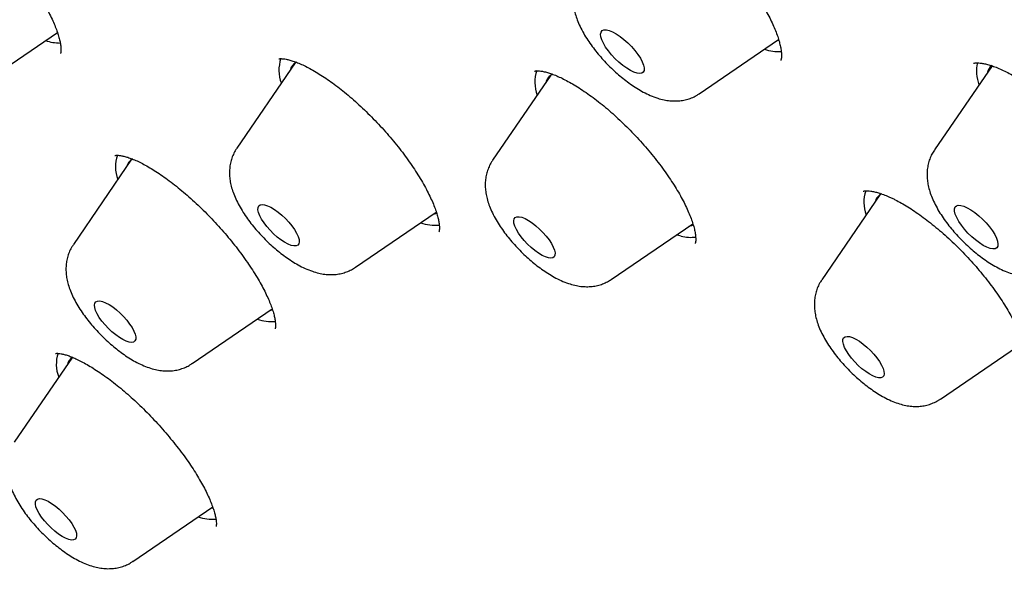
# Model space of a CAD drawing. Header units: millimetres. Extents: x 8 to 789, y 12 to 2370.
# Tile 21 of 85: x 559.97 to 574.26, y 831.56 to 839.53. Entities that reach past the tile are written whole.
import ezdxf

# ---------------------------------------------------------------- set-up
doc = ezdxf.new("R2010")
doc.units = ezdxf.units.MM

msp = doc.modelspace()

# ---------------------------------------------------------------- linework, layer by layer
at = {"color": 7, "linetype": 'Continuous', "lineweight": 30}
for p, q in [((559.394, 838.582), (560.513, 839.344)), ((569.834, 838.456), (570.986, 839.241)), ((570.965, 839.227), (570.989, 839.235)), ((563.965, 838.902), (563.119, 837.666)), ((574.084, 838.861), (573.248, 837.64)), ((567.679, 838.726), (566.833, 837.49)), ((561.591, 837.504), (560.745, 836.268)), ((572.457, 836.989), (571.611, 835.754)), ((564.842, 835.938), (566.015, 836.737)), ((568.556, 835.762), (569.74, 836.569)), ((569.571, 836.389), (569.503, 836.407)), ((562.468, 834.54), (563.632, 835.333)), ((573.335, 834.026), (574.532, 834.841)), ((560.731, 834.633), (559.886, 833.4)), ((561.61, 831.672), (562.768, 832.461))]:
    msp.add_line(p, q, dxfattribs=at)
at = {"color": 7, "linetype": 'Continuous', "lineweight": 30, "flags": 128}
for points in [[(568.885, 838.767), (568.834, 838.792), (568.78, 838.825), (568.723, 838.865), (568.667, 838.912), (568.612, 838.964), (568.56, 839.02), (568.513, 839.077), (568.473, 839.133), (568.441, 839.187), (568.418, 839.238), (568.404, 839.282), (568.401, 839.32), (568.407, 839.35), (568.424, 839.371), (568.45, 839.381), (568.484, 839.382), (568.526, 839.372), (568.575, 839.353), (568.627, 839.324), (568.683, 839.287), (568.74, 839.243), (568.796, 839.193), (568.849, 839.139), (568.899, 839.083), (568.942, 839.026), (568.978, 838.971), (569.006, 838.918), (569.025, 838.87), (569.033, 838.829), (569.032, 838.795), (569.02, 838.77), (568.999, 838.754), (568.968, 838.748), (568.93, 838.753), (568.885, 838.767)], [(563.98, 836.248), (563.948, 836.247), (563.908, 836.256), (563.862, 836.274), (563.813, 836.301), (563.76, 836.336), (563.706, 836.377), (563.653, 836.425), (563.602, 836.476), (563.555, 836.529), (563.514, 836.583), (563.479, 836.636), (563.452, 836.686), (563.434, 836.731), (563.426, 836.771), (563.427, 836.803), (563.438, 836.827), (563.457, 836.842), (563.486, 836.848), (563.522, 836.844), (563.565, 836.831), (563.613, 836.808), (563.664, 836.777), (563.718, 836.739), (563.772, 836.694), (563.824, 836.645), (563.873, 836.593), (563.917, 836.539), (563.955, 836.485), (563.986, 836.434), (564.009, 836.386), (564.022, 836.343), (564.026, 836.307), (564.02, 836.278), (564.004, 836.259), (563.98, 836.248)], [(573.957, 836.256), (573.902, 836.291), (573.845, 836.334), (573.789, 836.382), (573.734, 836.435), (573.684, 836.491), (573.639, 836.548), (573.601, 836.604), (573.571, 836.658), (573.55, 836.707), (573.539, 836.75), (573.539, 836.785), (573.548, 836.813), (573.567, 836.831), (573.595, 836.839), (573.632, 836.836), (573.676, 836.824), (573.725, 836.802), (573.779, 836.771), (573.835, 836.732), (573.892, 836.686), (573.948, 836.635), (574, 836.581), (574.048, 836.524), (574.09, 836.467), (574.124, 836.412), (574.149, 836.361), (574.165, 836.315), (574.171, 836.275), (574.167, 836.243), (574.153, 836.221), (574.129, 836.208), (574.096, 836.205), (574.056, 836.212), (574.009, 836.229), (573.957, 836.256)], [(565.973, 836.708), (566.003, 836.719), (566.029, 836.733)], [(567.642, 836.075), (567.599, 836.089), (567.551, 836.111), (567.499, 836.142), (567.446, 836.181), (567.392, 836.226), (567.34, 836.275), (567.291, 836.327), (567.247, 836.381), (567.209, 836.435), (567.178, 836.486), (567.156, 836.534), (567.143, 836.577), (567.139, 836.613), (567.145, 836.641), (567.161, 836.661), (567.185, 836.671), (567.218, 836.672), (567.258, 836.663), (567.303, 836.644), (567.353, 836.617), (567.406, 836.582), (567.46, 836.541), (567.513, 836.493), (567.564, 836.442), (567.611, 836.389), (567.652, 836.335), (567.686, 836.282), (567.713, 836.232), (567.731, 836.187), (567.739, 836.148), (567.738, 836.115), (567.727, 836.091), (567.707, 836.076), (567.678, 836.071), (567.642, 836.075)], [(569.687, 836.533), (569.721, 836.545), (569.743, 836.557)], [(561.639, 834.87), (561.62, 834.854), (561.591, 834.849), (561.555, 834.852), (561.513, 834.866), (561.465, 834.888), (561.413, 834.919), (561.36, 834.957), (561.306, 835.001), (561.254, 835.051), (561.205, 835.103), (561.16, 835.157), (561.122, 835.21), (561.091, 835.262), (561.068, 835.31), (561.055, 835.353), (561.051, 835.389), (561.057, 835.418), (561.072, 835.438), (561.096, 835.448), (561.128, 835.45), (561.168, 835.441), (561.213, 835.423), (561.263, 835.396), (561.316, 835.362), (561.369, 835.32), (561.423, 835.273), (561.474, 835.222), (561.521, 835.169), (561.562, 835.115), (561.597, 835.062), (561.624, 835.012), (561.642, 834.967), (561.651, 834.927), (561.65, 834.894), (561.639, 834.87)], [(563.599, 835.31), (563.625, 835.32), (563.635, 835.324)], [(572.353, 834.363), (572.302, 834.39), (572.25, 834.425), (572.196, 834.467), (572.143, 834.515), (572.092, 834.566), (572.045, 834.619), (572.004, 834.673), (571.97, 834.726), (571.944, 834.775), (571.926, 834.821), (571.918, 834.86), (571.919, 834.892), (571.93, 834.916), (571.951, 834.931), (571.98, 834.936), (572.016, 834.932), (572.059, 834.918), (572.107, 834.895), (572.159, 834.864), (572.212, 834.825), (572.266, 834.78), (572.318, 834.731), (572.367, 834.678), (572.411, 834.624), (572.449, 834.571), (572.48, 834.519), (572.502, 834.472), (572.514, 834.429), (572.518, 834.393), (572.512, 834.365), (572.496, 834.346), (572.471, 834.336), (572.438, 834.335), (572.398, 834.344), (572.353, 834.363)], [(560.793, 832.042), (560.788, 832.014), (560.773, 831.993), (560.749, 831.982), (560.717, 831.981), (560.677, 831.99), (560.632, 832.007), (560.582, 832.034), (560.53, 832.068), (560.476, 832.11), (560.423, 832.156), (560.372, 832.207), (560.324, 832.261), (560.283, 832.315), (560.248, 832.367), (560.221, 832.418), (560.202, 832.463), (560.194, 832.503), (560.194, 832.536), (560.204, 832.56), (560.224, 832.576), (560.252, 832.582), (560.288, 832.579), (560.33, 832.566), (560.378, 832.543), (560.43, 832.513), (560.483, 832.475), (560.537, 832.43), (560.589, 832.381), (560.638, 832.329), (560.683, 832.275), (560.721, 832.222), (560.753, 832.17), (560.775, 832.122), (560.789, 832.079), (560.793, 832.042)], [(562.741, 832.442), (562.763, 832.45), (562.773, 832.454)]]:
    msp.add_lwpolyline(points, dxfattribs=at)
at = {"color": 7, "linetype": 'Continuous', "lineweight": 30}
for centre, radius, start, end in [((560.567, 839.926), 0.735, 252.0484, 269.0596), ((570.998, 839.753), 0.687, 251.6063, 272.313), ((564.216, 838.796), 0.487, 159.6764, 202.3954), ((564.075, 838.747), 0.19, 118.517, 165.5472), ((574.407, 838.778), 0.548, 166.5132, 200.6116), ((574.211, 838.718), 0.197, 131.8735, 164.9745), ((567.975, 838.621), 0.529, 161.0495, 200.5683), ((567.79, 838.571), 0.19, 117.5049, 165.5049), ((561.85, 837.399), 0.494, 160.1467, 202.0764), ((561.702, 837.349), 0.19, 121.8418, 165.4565), ((572.754, 836.886), 0.53, 162.0685, 200.6901), ((572.568, 836.835), 0.19, 116.4867, 165.458), ((565.997, 837.19), 0.642, 251.052, 275.5299), ((569.708, 836.926), 0.554, 255.652, 277.8691), ((563.63, 835.841), 0.69, 251.8332, 274.0409), ((561.007, 834.532), 0.51, 161.8938, 201.579), ((560.849, 834.478), 0.196, 127.2944, 164.9444), ((562.771, 832.966), 0.684, 251.7022, 273.9061)]:
    msp.add_arc(centre, radius, start, end, dxfattribs=at)
for points, knots in [([(634.394, 801.08), (634.436, 801.123), (634.514, 801.205), (634.613, 801.312), (634.685, 801.393), (634.745, 801.461), (634.803, 801.53), (634.861, 801.599), (634.918, 801.669), (634.969, 801.733), (635.016, 801.794), (635.062, 801.854), (635.11, 801.918), (635.157, 801.982), (635.199, 802.041), (635.234, 802.091), (635.267, 802.139), (635.303, 802.191), (635.345, 802.253), (635.388, 802.32), (635.43, 802.385), (635.468, 802.445), (635.502, 802.501), (635.536, 802.557), (635.571, 802.617), (635.608, 802.681), (635.644, 802.744), (635.674, 802.799), (635.7, 802.846), (635.728, 802.899), (635.762, 802.964), (635.805, 803.047), (635.851, 803.138), (635.898, 803.236), (635.943, 803.334), (635.983, 803.421), (636.016, 803.497), (636.046, 803.567), (636.078, 803.645), (636.112, 803.729), (636.145, 803.813), (636.174, 803.89), (636.2, 803.959), (636.223, 804.025), (636.248, 804.094), (636.275, 804.174), (636.303, 804.258), (636.33, 804.34), (636.352, 804.412), (636.371, 804.476), (636.39, 804.538), (636.409, 804.606), (636.435, 804.696), (636.462, 804.8), (636.49, 804.908), (636.513, 805.004), (636.535, 805.097), (636.557, 805.199), (636.58, 805.307), (636.602, 805.414), (636.62, 805.511), (636.636, 805.601), (636.652, 805.69), (636.668, 805.788), (636.684, 805.896), (636.701, 806.015), (636.718, 806.142), (636.732, 806.26), (636.743, 806.361), (636.752, 806.44), (636.758, 806.508), (636.764, 806.573), (636.77, 806.642), (636.777, 806.726), (636.784, 806.824), (636.791, 806.934), (636.797, 807.045), (636.803, 807.176), (636.808, 807.326), (636.813, 807.499), (636.814, 807.672), (636.814, 807.9), (636.809, 808.193), (636.794, 808.55), (636.771, 808.917), (636.743, 809.25), (636.713, 809.538), (636.686, 809.778), (636.657, 810.001), (636.628, 810.211), (636.597, 810.418), (636.562, 810.636), (636.522, 810.877), (636.472, 811.148), (636.413, 811.453), (636.344, 811.786), (636.263, 812.149), (636.188, 812.463), (636.126, 812.709), (636.085, 812.867), (636.05, 813.003), (636.02, 813.114), (635.996, 813.201), (635.979, 813.266), (635.963, 813.324), (635.944, 813.39), (635.92, 813.477), (635.891, 813.58), (635.859, 813.691), (635.826, 813.803), (635.793, 813.913), (635.75, 814.058), (635.695, 814.236), (635.63, 814.446), (635.565, 814.648), (635.504, 814.835), (635.449, 815), (635.403, 815.137), (635.368, 815.238), (635.344, 815.308), (635.325, 815.363), (635.302, 815.428), (635.271, 815.519), (635.227, 815.641), (635.175, 815.787), (635.113, 815.959), (635.045, 816.143), (634.974, 816.334), (634.905, 816.514), (634.83, 816.711), (634.741, 816.936), (634.635, 817.203), (634.542, 817.432), (634.47, 817.606), (634.427, 817.709), (634.395, 817.786), (634.372, 817.84), (634.351, 817.89), (634.324, 817.956), (634.281, 818.055), (634.226, 818.185), (634.156, 818.347), (634.071, 818.54), (633.98, 818.747), (633.884, 818.961), (633.787, 819.176), (633.685, 819.398), (633.582, 819.621), (633.478, 819.842), (633.308, 820.199), (633.071, 820.687), (632.762, 821.304), (632.454, 821.904), (632.146, 822.487), (631.835, 823.062), (631.51, 823.65), (631.164, 824.263), (630.794, 824.902), (630.494, 825.41), (630.272, 825.779), (630.137, 826.003), (630.007, 826.216), (629.888, 826.41), (629.783, 826.579), (629.694, 826.723), (629.623, 826.838), (629.568, 826.925), (629.528, 826.988), (629.495, 827.042), (629.461, 827.096), (629.419, 827.163), (629.369, 827.243), (629.309, 827.336), (629.215, 827.485), (629.082, 827.694), (628.904, 827.97), (628.708, 828.272), (628.493, 828.601), (628.258, 828.956), (628.002, 829.34), (627.723, 829.753), (627.421, 830.195), (627.095, 830.666), (626.71, 831.215), (626.278, 831.823), (625.811, 832.467), (625.362, 833.078), (624.936, 833.65), (624.534, 834.182), (624.157, 834.675), (623.8, 835.136), (623.466, 835.565), (623.173, 835.937), (622.911, 836.266), (622.669, 836.569), (622.414, 836.887), (622.143, 837.221), (621.844, 837.586), (621.517, 837.984), (621.158, 838.415), (620.779, 838.867), (620.379, 839.339), (619.958, 839.831), (619.519, 840.339), (619.072, 840.85), (618.581, 841.405), (618.058, 841.99), (617.505, 842.599), (616.975, 843.177), (616.468, 843.723), (615.985, 844.237), (615.557, 844.688), (615.181, 845.081), (614.852, 845.422), (614.528, 845.756), (614.201, 846.09), (613.863, 846.433), (613.441, 846.859), (612.927, 847.372), (612.315, 847.975), (611.675, 848.597), (611.008, 849.237), (610.313, 849.895), (609.551, 850.606), (608.728, 851.361), (607.853, 852.149), (606.975, 852.925), (606.089, 853.695), (605.194, 854.456), (604.293, 855.21), (603.39, 855.949), (602.485, 856.675), (601.572, 857.393), (600.647, 858.105), (599.709, 858.812), (598.758, 859.511), (597.796, 860.203), (596.822, 860.886), (596.06, 861.407), (595.522, 861.768), (595.219, 861.97), (594.939, 862.154), (594.685, 862.32), (594.456, 862.469), (594.258, 862.597), (594.091, 862.705), (593.951, 862.794), (593.83, 862.871), (593.728, 862.936), (593.642, 862.99), (593.556, 863.045), (593.453, 863.109), (593.32, 863.193), (593.156, 863.295), (592.957, 863.419), (592.723, 863.563), (592.453, 863.728), (592.149, 863.912), (591.812, 864.114), (591.453, 864.327), (591.085, 864.542), (590.593, 864.826), (589.987, 865.167), (589.277, 865.557), (588.595, 865.921), (587.94, 866.261), (587.311, 866.578), (586.69, 866.881), (586.077, 867.172), (585.59, 867.395), (585.236, 867.553), (585.014, 867.651), (584.81, 867.74), (584.643, 867.812), (584.512, 867.868), (584.412, 867.91), (584.32, 867.949), (584.222, 867.99), (584.114, 868.035), (583.992, 868.085), (583.862, 868.139), (583.714, 868.198), (583.551, 868.264), (583.289, 868.368), (582.943, 868.502), (582.526, 868.658), (582.133, 868.8), (581.76, 868.931), (581.395, 869.054), (581.026, 869.175), (580.646, 869.294), (580.337, 869.386), (580.111, 869.452), (579.98, 869.489), (579.887, 869.515), (579.825, 869.532), (579.781, 869.545), (579.729, 869.559), (579.662, 869.577), (579.577, 869.6), (579.476, 869.627), (579.362, 869.657), (579.245, 869.687), (579.129, 869.716), (579.018, 869.744), (578.882, 869.776), (578.727, 869.813), (578.554, 869.853), (578.395, 869.888), (578.251, 869.919), (578.123, 869.946), (578.003, 869.971), (577.875, 869.996), (577.732, 870.024), (577.569, 870.054), (577.394, 870.086), (577.203, 870.118), (577, 870.15), (576.751, 870.188), (576.469, 870.226), (576.165, 870.263), (575.901, 870.29), (575.677, 870.31), (575.493, 870.325), (575.319, 870.337), (575.167, 870.346), (575.031, 870.353), (574.906, 870.358), (574.766, 870.363), (574.61, 870.367), (574.437, 870.369), (574.259, 870.37), (574.087, 870.368), (573.93, 870.365), (573.784, 870.36), (573.646, 870.354), (573.515, 870.347), (573.389, 870.339), (573.262, 870.329), (573.132, 870.319), (572.997, 870.306), (572.858, 870.291), (572.706, 870.273), (572.55, 870.253), (572.405, 870.231), (572.281, 870.212), (572.166, 870.192), (572.049, 870.171), (571.93, 870.148), (571.817, 870.125), (571.708, 870.101), (571.602, 870.077), (571.439, 870.038), (571.228, 869.983), (570.974, 869.909), (570.728, 869.83), (570.494, 869.747), (570.318, 869.679), (570.197, 869.63), (570.119, 869.598), (570.034, 869.561), (569.948, 869.523), (569.867, 869.486), (569.795, 869.452), (569.729, 869.42), (569.663, 869.388), (569.596, 869.355), (569.527, 869.319), (569.461, 869.284), (569.404, 869.254), (569.357, 869.227), (569.311, 869.202), (569.261, 869.173), (569.2, 869.138), (569.134, 869.1), (569.069, 869.06), (569.003, 869.019), (568.936, 868.978), (568.872, 868.936), (568.82, 868.902), (568.777, 868.873), (568.736, 868.845), (568.686, 868.811), (568.628, 868.77), (568.569, 868.728), (568.516, 868.689), (568.472, 868.656), (568.427, 868.622), (568.372, 868.58), (568.305, 868.529), (568.234, 868.472), (568.167, 868.416), (568.114, 868.372), (568.073, 868.337), (568.038, 868.307), (567.992, 868.267), (567.934, 868.215), (567.86, 868.149), (567.774, 868.068), (567.711, 868.009), (567.678, 867.977)], [0, 0, 0, 0, 0.001961, 0.003665, 0.005119, 0.006419, 0.007612, 0.009012, 0.010283, 0.011521, 0.0126, 0.013712, 0.014931, 0.016207, 0.017306, 0.018212, 0.018993, 0.019969, 0.021139, 0.022436, 0.023629, 0.024699, 0.025645, 0.02657, 0.027638, 0.028809, 0.029958, 0.030919, 0.031691, 0.032394, 0.03363, 0.035063, 0.036637, 0.038293, 0.040007, 0.041553, 0.042619, 0.043753, 0.045029, 0.046446, 0.047864, 0.049104, 0.050163, 0.051109, 0.052206, 0.053482, 0.054924, 0.05628, 0.057393, 0.058348, 0.059251, 0.060309, 0.061526, 0.063448, 0.065126, 0.066483, 0.067808, 0.069368, 0.071109, 0.072742, 0.074228, 0.075457, 0.076769, 0.078207, 0.079782, 0.081529, 0.083449, 0.085343, 0.086687, 0.087819, 0.08874, 0.089609, 0.090598, 0.091707, 0.093168, 0.09478, 0.09636, 0.097851, 0.100297, 0.10262, 0.104999, 0.107434, 0.111937, 0.116783, 0.121745, 0.12651, 0.129738, 0.132853, 0.135665, 0.138208, 0.140755, 0.143401, 0.14627, 0.149688, 0.153395, 0.157405, 0.161718, 0.166332, 0.168451, 0.170293, 0.171854, 0.173136, 0.174137, 0.174863, 0.175376, 0.176132, 0.177132, 0.178368, 0.179658, 0.180927, 0.182175, 0.183403, 0.185843, 0.188196, 0.190462, 0.192597, 0.194426, 0.195933, 0.197117, 0.197752, 0.198247, 0.198921, 0.199896, 0.201241, 0.202911, 0.204641, 0.206837, 0.208895, 0.210814, 0.212627, 0.215207, 0.218033, 0.221104, 0.222445, 0.223522, 0.224336, 0.224887, 0.2252, 0.225912, 0.226947, 0.228306, 0.229989, 0.231996, 0.234327, 0.236385, 0.238637, 0.240933, 0.243203, 0.245449, 0.247669, 0.254043, 0.260203, 0.26615, 0.271884, 0.277427, 0.283019, 0.289035, 0.295176, 0.301443, 0.303582, 0.305735, 0.307813, 0.309653, 0.31125, 0.312605, 0.313718, 0.314494, 0.315083, 0.315509, 0.316002, 0.316625, 0.31738, 0.318265, 0.319266, 0.321575, 0.324159, 0.327019, 0.330071, 0.333384, 0.336959, 0.340795, 0.344894, 0.349253, 0.353865, 0.360116, 0.366049, 0.371664, 0.37696, 0.381781, 0.386305, 0.390531, 0.39446, 0.398091, 0.400759, 0.403518, 0.406431, 0.409499, 0.412722, 0.416501, 0.420472, 0.424636, 0.428992, 0.433541, 0.438282, 0.443103, 0.447774, 0.453757, 0.459461, 0.464885, 0.47003, 0.474896, 0.479482, 0.48289, 0.486125, 0.489264, 0.492481, 0.495786, 0.499179, 0.504859, 0.510768, 0.516906, 0.523273, 0.529869, 0.536695, 0.54488, 0.553057, 0.561226, 0.569386, 0.577705, 0.586015, 0.594318, 0.602612, 0.610967, 0.619466, 0.628108, 0.636844, 0.645723, 0.654744, 0.663907, 0.666957, 0.669801, 0.672414, 0.674796, 0.676947, 0.678867, 0.680363, 0.68168, 0.682819, 0.68378, 0.684563, 0.685246, 0.686233, 0.687467, 0.689017, 0.690884, 0.693116, 0.695679, 0.698572, 0.701796, 0.705329, 0.708894, 0.712409, 0.719566, 0.726501, 0.733215, 0.739707, 0.745981, 0.752089, 0.758476, 0.76469, 0.767084, 0.769447, 0.771593, 0.773429, 0.774675, 0.775722, 0.776577, 0.777546, 0.778809, 0.780006, 0.781385, 0.782944, 0.784684, 0.786582, 0.791315, 0.795818, 0.800093, 0.804139, 0.808093, 0.8122, 0.816466, 0.820875, 0.822711, 0.824212, 0.825377, 0.825906, 0.826342, 0.826914, 0.827678, 0.828657, 0.829838, 0.831206, 0.832588, 0.833934, 0.835243, 0.836516, 0.838698, 0.840763, 0.842677, 0.844402, 0.845938, 0.847312, 0.848747, 0.850564, 0.852537, 0.854684, 0.857029, 0.859574, 0.862259, 0.866355, 0.870253, 0.873918, 0.876535, 0.878879, 0.881101, 0.883406, 0.884897, 0.886532, 0.888403, 0.89051, 0.892854, 0.89546, 0.897801, 0.899947, 0.901981, 0.903903, 0.905736, 0.907518, 0.909248, 0.911169, 0.913089, 0.91504, 0.917227, 0.919692, 0.921869, 0.923625, 0.925194, 0.927022, 0.928845, 0.930551, 0.932149, 0.93376, 0.935417, 0.939603, 0.943515, 0.947277, 0.951219, 0.9547, 0.955826, 0.957096, 0.958514, 0.960033, 0.961385, 0.962526, 0.96367, 0.964694, 0.965827, 0.967066, 0.968227, 0.969211, 0.970019, 0.970706, 0.971574, 0.972671, 0.973886, 0.975037, 0.976123, 0.977447, 0.978623, 0.979621, 0.980264, 0.980959, 0.981873, 0.983005, 0.984201, 0.985184, 0.985948, 0.986717, 0.987721, 0.98898, 0.990413, 0.991697, 0.992799, 0.993439, 0.994029, 0.994794, 0.995773, 0.996967, 0.998376, 1, 1, 1, 1]), ([(550.93, 851.632), (550.89, 851.592), (550.817, 851.519), (550.725, 851.424), (550.66, 851.355), (550.607, 851.299), (550.564, 851.252), (550.52, 851.203), (550.469, 851.145), (550.406, 851.073), (550.346, 851.003), (550.293, 850.938), (550.25, 850.885), (550.212, 850.838), (550.181, 850.798), (550.153, 850.761), (550.122, 850.721), (550.083, 850.67), (550.041, 850.613), (549.996, 850.551), (549.954, 850.493), (549.915, 850.437), (549.881, 850.387), (549.847, 850.337), (549.812, 850.284), (549.775, 850.229), (549.733, 850.163), (549.686, 850.087), (549.636, 850.005), (549.59, 849.928), (549.537, 849.836), (549.472, 849.721), (549.401, 849.588), (549.333, 849.455), (549.267, 849.32), (549.201, 849.177), (549.138, 849.035), (549.089, 848.918), (549.049, 848.821), (549.016, 848.738), (548.983, 848.65), (548.95, 848.561), (548.92, 848.476), (548.893, 848.4), (548.868, 848.326), (548.841, 848.244), (548.809, 848.143), (548.776, 848.034), (548.744, 847.924), (548.716, 847.821), (548.689, 847.721), (548.663, 847.62), (548.639, 847.52), (548.616, 847.421), (548.594, 847.322), (548.572, 847.216), (548.548, 847.097), (548.523, 846.966), (548.5, 846.829), (548.474, 846.669), (548.449, 846.493), (548.425, 846.305), (548.406, 846.133), (548.391, 845.975), (548.378, 845.824), (548.367, 845.67), (548.357, 845.504), (548.349, 845.324), (548.343, 845.133), (548.339, 844.931), (548.339, 844.722), (548.341, 844.516), (548.346, 844.338), (548.351, 844.189), (548.356, 844.066), (548.362, 843.951), (548.368, 843.841), (548.376, 843.724), (548.385, 843.591), (548.397, 843.435), (548.413, 843.266), (548.43, 843.091), (548.447, 842.93), (548.465, 842.782), (548.481, 842.652), (548.496, 842.532), (548.511, 842.426), (548.523, 842.336), (548.537, 842.244), (548.552, 842.139), (548.573, 842.007), (548.597, 841.857), (548.626, 841.687), (548.661, 841.494), (548.701, 841.277), (548.741, 841.075), (548.779, 840.894), (548.812, 840.739), (548.846, 840.583), (548.879, 840.437), (548.908, 840.31), (548.933, 840.207), (548.954, 840.116), (548.976, 840.029), (548.999, 839.934), (549.025, 839.83), (549.054, 839.716), (549.087, 839.592), (549.123, 839.454), (549.165, 839.3), (549.213, 839.125), (549.269, 838.928), (549.332, 838.71), (549.392, 838.509), (549.446, 838.333), (549.489, 838.194), (549.529, 838.066), (549.565, 837.955), (549.595, 837.862), (549.62, 837.786), (549.64, 837.724), (549.659, 837.667), (549.685, 837.589), (549.721, 837.481), (549.769, 837.338), (549.826, 837.174), (549.908, 836.937), (550.018, 836.632), (550.154, 836.263), (550.297, 835.887), (550.424, 835.562), (550.533, 835.29), (550.617, 835.082), (550.695, 834.894), (550.758, 834.744), (550.806, 834.629), (550.841, 834.547), (550.868, 834.483), (550.897, 834.414), (550.935, 834.326), (550.987, 834.205), (551.048, 834.064), (551.157, 833.817), (551.314, 833.464), (551.526, 833.001), (551.755, 832.514), (552.002, 832.003), (552.227, 831.548), (552.427, 831.151), (552.601, 830.811), (552.792, 830.443), (553.003, 830.046), (553.233, 829.618), (553.483, 829.159), (553.745, 828.69), (554.017, 828.21), (554.298, 827.724), (554.598, 827.212), (554.919, 826.675), (555.22, 826.18), (555.496, 825.734), (555.742, 825.34), (555.993, 824.943), (556.242, 824.556), (556.479, 824.19), (556.709, 823.838), (556.93, 823.504), (557.139, 823.19), (557.326, 822.913), (557.489, 822.672), (557.628, 822.468), (557.739, 822.306), (557.825, 822.182), (557.889, 822.089), (557.944, 822.01), (557.997, 821.933), (558.055, 821.85), (558.117, 821.761), (558.197, 821.645), (558.299, 821.5), (558.424, 821.322), (558.563, 821.125), (558.721, 820.903), (558.899, 820.653), (559.1, 820.373), (559.325, 820.064), (559.573, 819.723), (559.849, 819.349), (560.152, 818.941), (560.485, 818.498), (560.846, 818.023), (561.235, 817.516), (561.652, 816.98), (562.095, 816.416), (562.567, 815.824), (563.069, 815.202), (563.607, 814.545), (564.182, 813.853), (564.794, 813.127), (565.442, 812.371), (566.126, 811.585), (566.793, 810.832), (567.437, 810.115), (568.054, 809.439), (568.695, 808.746), (569.359, 808.038), (570.063, 807.299), (570.807, 806.53), (571.593, 805.731), (572.406, 804.918), (573.247, 804.091), (574.116, 803.252), (574.995, 802.418), (575.883, 801.592), (576.778, 800.774), (577.638, 800.002), (578.201, 799.508), (578.456, 799.284)], [0, 0, 0, 0, 0.002914, 0.005407, 0.0075, 0.009253, 0.010675, 0.011918, 0.014022, 0.016403, 0.019183, 0.021044, 0.022853, 0.024398, 0.025681, 0.026724, 0.027992, 0.029689, 0.031723, 0.033601, 0.035699, 0.03741, 0.038926, 0.040524, 0.042206, 0.043969, 0.0458, 0.048427, 0.051054, 0.053421, 0.055578, 0.059566, 0.064011, 0.067599, 0.071526, 0.076064, 0.080186, 0.083975, 0.086208, 0.088557, 0.091073, 0.093733, 0.096169, 0.098213, 0.100128, 0.102424, 0.105108, 0.108491, 0.111469, 0.114225, 0.116959, 0.119679, 0.122398, 0.125115, 0.127626, 0.130424, 0.133587, 0.137108, 0.140744, 0.144367, 0.149645, 0.154467, 0.158847, 0.16284, 0.16647, 0.170227, 0.174415, 0.178885, 0.183585, 0.188518, 0.193688, 0.198769, 0.203289, 0.206443, 0.209334, 0.212022, 0.214508, 0.217066, 0.220154, 0.223796, 0.227832, 0.231827, 0.235756, 0.238797, 0.241789, 0.244514, 0.246871, 0.248863, 0.25049, 0.252973, 0.25586, 0.25915, 0.262844, 0.267005, 0.271675, 0.276854, 0.279976, 0.283258, 0.286686, 0.289827, 0.292473, 0.294623, 0.296278, 0.298092, 0.300058, 0.302202, 0.304523, 0.307073, 0.309833, 0.312973, 0.316528, 0.320497, 0.32488, 0.329677, 0.332537, 0.335396, 0.337926, 0.340112, 0.341954, 0.343428, 0.34457, 0.345605, 0.346766, 0.349153, 0.351942, 0.355134, 0.358728, 0.36569, 0.372728, 0.379833, 0.387004, 0.391048, 0.395059, 0.398577, 0.401501, 0.403383, 0.404897, 0.406045, 0.406912, 0.408706, 0.410911, 0.413528, 0.416451, 0.424424, 0.432775, 0.441505, 0.450614, 0.460102, 0.465616, 0.471543, 0.477955, 0.484854, 0.49224, 0.500111, 0.508467, 0.516321, 0.52456, 0.533184, 0.542192, 0.551585, 0.557943, 0.564466, 0.571152, 0.57764, 0.58366, 0.589212, 0.594953, 0.60009, 0.604623, 0.608553, 0.611879, 0.614604, 0.616486, 0.617954, 0.619126, 0.620373, 0.621721, 0.623171, 0.624724, 0.627364, 0.630255, 0.6334, 0.636969, 0.641056, 0.645574, 0.650591, 0.656108, 0.662125, 0.668764, 0.675921, 0.683596, 0.691788, 0.700499, 0.709557, 0.719115, 0.729172, 0.739728, 0.750988, 0.762766, 0.77506, 0.787872, 0.8012, 0.812035, 0.823189, 0.834662, 0.846455, 0.858567, 0.871762, 0.885317, 0.899231, 0.913505, 0.928138, 0.94313, 0.957594, 0.972377, 0.987478, 1, 1, 1, 1]), ([(584.048, 795.412), (583.981, 795.462), (583.014, 796.189), (581.162, 797.705), (578.511, 799.953), (575.911, 802.3), (573.356, 804.733), (570.863, 807.242), (568.445, 809.809), (566.12, 812.42), (563.899, 815.057), (561.799, 817.705), (559.83, 820.348), (558.006, 822.968), (556.338, 825.551), (554.836, 828.08), (553.509, 830.539), (552.366, 832.913), (551.413, 835.188), (550.656, 837.35), (550.101, 839.385), (549.749, 841.281), (549.605, 843.026), (549.668, 844.609), (549.938, 846.021), (550.414, 847.252), (551.092, 848.296), (551.969, 849.146), (553.039, 849.796), (554.295, 850.243), (555.729, 850.483), (557.333, 850.516), (559.098, 850.341), (561.011, 849.96), (563.061, 849.373), (565.236, 848.586), (567.522, 847.604), (569.906, 846.428), (572.311, 845.115), (573.947, 844.109), (574.735, 843.625)], [0, 0, 0, 0, 0.00204, 0.029717, 0.056722, 0.083727, 0.110731, 0.137736, 0.164741, 0.191746, 0.218751, 0.245756, 0.272761, 0.299766, 0.326771, 0.353776, 0.380781, 0.407786, 0.434791, 0.461796, 0.4888, 0.515805, 0.54281, 0.569815, 0.59682, 0.623825, 0.65083, 0.677835, 0.70484, 0.731845, 0.75885, 0.785855, 0.81286, 0.839865, 0.866869, 0.893874, 0.920879, 0.947884, 0.974889, 1, 1, 1, 1]), ([(558.245, 841.575), (558.245, 841.575), (558.243, 841.575), (558.251, 841.577), (558.269, 841.578), (558.299, 841.577), (558.339, 841.572), (558.389, 841.56), (558.448, 841.542), (558.515, 841.517), (558.589, 841.483), (558.67, 841.442), (558.755, 841.393), (558.846, 841.336), (558.94, 841.272), (559.039, 841.199), (559.141, 841.119), (559.245, 841.033), (559.35, 840.94), (559.455, 840.843), (559.557, 840.742), (559.657, 840.639), (559.753, 840.533), (559.847, 840.425), (559.937, 840.314), (560.024, 840.202), (560.107, 840.09), (560.184, 839.978), (560.255, 839.867), (560.319, 839.76), (560.376, 839.658), (560.425, 839.56), (560.466, 839.469), (560.5, 839.385), (560.526, 839.307), (560.545, 839.237), (560.558, 839.177), (560.564, 839.126), (560.565, 839.086), (560.563, 839.059), (560.559, 839.042), (560.558, 839.041), (560.558, 839.04)], [0, 0, 0, 0, 0.005937, 0.028239, 0.051667, 0.074707, 0.09788, 0.121468, 0.145564, 0.170142, 0.195112, 0.220359, 0.245846, 0.271059, 0.296999, 0.323531, 0.350522, 0.377825, 0.405286, 0.432735, 0.460008, 0.486994, 0.513649, 0.540297, 0.567303, 0.594532, 0.621897, 0.649287, 0.676562, 0.703607, 0.730315, 0.756591, 0.78235, 0.807765, 0.833078, 0.858145, 0.882864, 0.907141, 0.930926, 0.954261, 0.977359, 1, 1, 1, 1]), ([(568.684, 841.445), (568.684, 841.445), (568.683, 841.445), (568.691, 841.448), (568.71, 841.451), (568.739, 841.453), (568.78, 841.45), (568.831, 841.442), (568.89, 841.428), (568.948, 841.409), (569, 841.389), (569.055, 841.366), (569.124, 841.333), (569.211, 841.287), (569.303, 841.233), (569.4, 841.171), (569.5, 841.101), (569.604, 841.025), (569.709, 840.941), (569.814, 840.852), (569.919, 840.758), (570.021, 840.659), (570.121, 840.558), (570.219, 840.453), (570.313, 840.346), (570.405, 840.235), (570.493, 840.123), (570.577, 840.01), (570.655, 839.897), (570.725, 839.788), (570.789, 839.681), (570.844, 839.58), (570.892, 839.483), (570.932, 839.392), (570.966, 839.305), (570.992, 839.225), (571.01, 839.152), (571.022, 839.089), (571.027, 839.035), (571.027, 838.993), (571.024, 838.962), (571.02, 838.944), (571.017, 838.937), (571.017, 838.937), (571.017, 838.937)], [0, 0, 0, 0, 0.0138466, 0.0375818, 0.0601425, 0.083966, 0.1073847, 0.1308163, 0.154426, 0.1782866, 0.1929554, 0.2062098, 0.2301411, 0.2545334, 0.2794989, 0.304956, 0.3308094, 0.3569528, 0.3832747, 0.4096648, 0.4359891, 0.4621634, 0.488122, 0.5139284, 0.5400955, 0.5665769, 0.5932621, 0.6200213, 0.6466679, 0.6730508, 0.6990325, 0.7244921, 0.7493685, 0.7743403, 0.7994222, 0.8243906, 0.8491184, 0.8734789, 0.8973706, 0.920752, 0.9436933, 0.9664534, 0.9894247, 1, 1, 1, 1]), ([(568.111, 840.182), (568.104, 840.172), (568.081, 840.14), (568.053, 840.081), (568.026, 840.007), (568.01, 839.932), (568.003, 839.855), (568.004, 839.777), (568.014, 839.696), (568.033, 839.612), (568.062, 839.523), (568.102, 839.428), (568.153, 839.332), (568.212, 839.235), (568.277, 839.143), (568.346, 839.053), (568.42, 838.968), (568.497, 838.885), (568.577, 838.806), (568.661, 838.731), (568.747, 838.661), (568.835, 838.595), (568.927, 838.534), (569.022, 838.478), (569.123, 838.429), (569.223, 838.391), (569.318, 838.366), (569.405, 838.352), (569.488, 838.349), (569.568, 838.354), (569.647, 838.369), (569.721, 838.394), (569.784, 838.423), (569.819, 838.447), (569.832, 838.456)], [0, 0, 0, 0, 0.012575, 0.038734, 0.064677, 0.090676, 0.117064, 0.144277, 0.172898, 0.203684, 0.237431, 0.274371, 0.313049, 0.350833, 0.387279, 0.422672, 0.457372, 0.491681, 0.525851, 0.560091, 0.594581, 0.629585, 0.665439, 0.702591, 0.741635, 0.783106, 0.817284, 0.848397, 0.877406, 0.90506, 0.931858, 0.958121, 0.984059, 1, 1, 1, 1]), ([(563.73, 838.962), (563.73, 838.962), (563.73, 838.962), (563.734, 838.963), (563.741, 838.964), (563.76, 838.965), (563.792, 838.963), (563.835, 838.957), (563.887, 838.945), (563.949, 838.925), (564.018, 838.899), (564.096, 838.864), (564.18, 838.822), (564.269, 838.771), (564.363, 838.713), (564.459, 838.648), (564.558, 838.576), (564.659, 838.497), (564.762, 838.412), (564.866, 838.32), (564.971, 838.222), (565.075, 838.12), (565.177, 838.014), (565.276, 837.906), (565.37, 837.797), (565.46, 837.688), (565.544, 837.579), (565.624, 837.469), (565.698, 837.36), (565.767, 837.251), (565.83, 837.145), (565.885, 837.043), (565.933, 836.946), (565.973, 836.854), (566.005, 836.771), (566.03, 836.695), (566.046, 836.629), (566.056, 836.573), (566.06, 836.526), (566.06, 836.49), (566.057, 836.465), (566.053, 836.451), (566.053, 836.45), (566.052, 836.45)], [0, 0, 0, 0, 0.016375, 0.022392, 0.035864, 0.058214, 0.080502, 0.103078, 0.126249, 0.150106, 0.174628, 0.199727, 0.225281, 0.251154, 0.277213, 0.303333, 0.329329, 0.355326, 0.381871, 0.408852, 0.436147, 0.463618, 0.491111, 0.51845, 0.54551, 0.572193, 0.598553, 0.625122, 0.651903, 0.678813, 0.705736, 0.732524, 0.759044, 0.785166, 0.810764, 0.835731, 0.859977, 0.883966, 0.907737, 0.931262, 0.954665, 0.978184, 1, 1, 1, 1]), ([(573.815, 838.896), (573.816, 838.896), (573.816, 838.897), (573.829, 838.9), (573.853, 838.904), (573.889, 838.904), (573.934, 838.899), (573.989, 838.889), (574.053, 838.872), (574.125, 838.847), (574.205, 838.815), (574.29, 838.775), (574.359, 838.738), (574.416, 838.706), (574.474, 838.672), (574.556, 838.62), (574.655, 838.551), (574.758, 838.476), (574.863, 838.393), (574.969, 838.304), (575.075, 838.209), (575.18, 838.11), (575.282, 838.007), (575.381, 837.901), (575.476, 837.794), (575.566, 837.686), (575.652, 837.577), (575.733, 837.467), (575.809, 837.356), (575.879, 837.247), (575.943, 837.139), (576, 837.035), (576.048, 836.937), (576.088, 836.845), (576.12, 836.761), (576.144, 836.684), (576.161, 836.615), (576.171, 836.554), (576.176, 836.502), (576.175, 836.461), (576.171, 836.43), (576.166, 836.411), (576.162, 836.403), (576.162, 836.403), (576.162, 836.403)], [0, 0, 0, 0, 0.018818, 0.040954, 0.064311, 0.087128, 0.110004, 0.133214, 0.15688, 0.180997, 0.205498, 0.230287, 0.25527, 0.26275, 0.276069, 0.300887, 0.326041, 0.351618, 0.377547, 0.403744, 0.430114, 0.456558, 0.482946, 0.509184, 0.535195, 0.560862, 0.586544, 0.612556, 0.6388, 0.665155, 0.691445, 0.717496, 0.743147, 0.768247, 0.792666, 0.816343, 0.840321, 0.864206, 0.887912, 0.91143, 0.934853, 0.958382, 0.982498, 1, 1, 1, 1]), ([(567.443, 838.783), (567.443, 838.783), (567.443, 838.783), (567.454, 838.786), (567.476, 838.789), (567.51, 838.788), (567.547, 838.783), (567.583, 838.776), (567.622, 838.766), (567.675, 838.75), (567.744, 838.724), (567.821, 838.69), (567.905, 838.648), (567.995, 838.598), (568.09, 838.54), (568.189, 838.474), (568.291, 838.4), (568.395, 838.321), (568.499, 838.236), (568.602, 838.145), (568.704, 838.05), (568.806, 837.951), (568.906, 837.847), (569.005, 837.739), (569.101, 837.628), (569.192, 837.516), (569.279, 837.404), (569.36, 837.293), (569.433, 837.184), (569.5, 837.079), (569.56, 836.976), (569.613, 836.876), (569.659, 836.78), (569.698, 836.689), (569.73, 836.604), (569.754, 836.527), (569.77, 836.459), (569.779, 836.401), (569.783, 836.355), (569.782, 836.32), (569.779, 836.297), (569.775, 836.285), (569.774, 836.284), (569.774, 836.283)], [0, 0, 0, 0, 0.018816, 0.042134, 0.066828, 0.090393, 0.113656, 0.12657, 0.139837, 0.16277, 0.18626, 0.210466, 0.235319, 0.260721, 0.286558, 0.312704, 0.339035, 0.365432, 0.39176, 0.417938, 0.443939, 0.470217, 0.496883, 0.523831, 0.550936, 0.578046, 0.604986, 0.631622, 0.657837, 0.683562, 0.709184, 0.735065, 0.760994, 0.786821, 0.812408, 0.837607, 0.86228, 0.886312, 0.909646, 0.932316, 0.954489, 0.977422, 1, 1, 1, 1]), ([(563.119, 837.665), (563.115, 837.659), (563.094, 837.631), (563.067, 837.577), (563.039, 837.504), (563.021, 837.429), (563.012, 837.352), (563.011, 837.274), (563.019, 837.194), (563.037, 837.111), (563.064, 837.023), (563.102, 836.929), (563.15, 836.833), (563.208, 836.736), (563.272, 836.643), (563.34, 836.553), (563.413, 836.466), (563.489, 836.383), (563.569, 836.303), (563.652, 836.227), (563.738, 836.156), (563.826, 836.089), (563.917, 836.027), (564.011, 835.971), (564.111, 835.92), (564.21, 835.88), (564.305, 835.852), (564.393, 835.836), (564.477, 835.83), (564.558, 835.834), (564.637, 835.847), (564.712, 835.87), (564.781, 835.899), (564.822, 835.926), (564.841, 835.938)], [0, 0, 0, 0, 0.007594, 0.033815, 0.059772, 0.085728, 0.111999, 0.138998, 0.167276, 0.197557, 0.230655, 0.266998, 0.305567, 0.343592, 0.380277, 0.415836, 0.450635, 0.484989, 0.519156, 0.553364, 0.587773, 0.62264, 0.658282, 0.695123, 0.733728, 0.77469, 0.809676, 0.841402, 0.870809, 0.898714, 0.925666, 0.952021, 0.978011, 1, 1, 1, 1]), ([(561.349, 837.56), (561.349, 837.56), (561.351, 837.561), (561.366, 837.563), (561.392, 837.563), (561.43, 837.559), (561.477, 837.55), (561.533, 837.534), (561.597, 837.511), (561.669, 837.481), (561.747, 837.443), (561.831, 837.396), (561.92, 837.343), (562.014, 837.281), (562.113, 837.211), (562.215, 837.134), (562.319, 837.05), (562.424, 836.96), (562.529, 836.865), (562.632, 836.766), (562.733, 836.665), (562.831, 836.561), (562.926, 836.454), (563.018, 836.344), (563.108, 836.233), (563.192, 836.121), (563.272, 836.009), (563.346, 835.899), (563.413, 835.791), (563.472, 835.688), (563.524, 835.59), (563.568, 835.498), (563.605, 835.412), (563.634, 835.332), (563.655, 835.26), (563.67, 835.197), (563.678, 835.143), (563.681, 835.1), (563.68, 835.069), (563.677, 835.051), (563.674, 835.044), (563.675, 835.046), (563.675, 835.046)], [0, 0, 0, 0, 0.020571, 0.044589, 0.067819, 0.091049, 0.114584, 0.138577, 0.163028, 0.187867, 0.212984, 0.238121, 0.263411, 0.289428, 0.316035, 0.343091, 0.370441, 0.397929, 0.425375, 0.452627, 0.47958, 0.506207, 0.533063, 0.560208, 0.587567, 0.615051, 0.642541, 0.669902, 0.697023, 0.723802, 0.750151, 0.775975, 0.801654, 0.827192, 0.852488, 0.87743, 0.90191, 0.925857, 0.949277, 0.972328, 0.995376, 1, 1, 1, 1]), ([(573.247, 837.638), (573.235, 837.619), (573.208, 837.578), (573.178, 837.509), (573.156, 837.434), (573.143, 837.358), (573.139, 837.281), (573.144, 837.202), (573.157, 837.12), (573.18, 837.034), (573.214, 836.943), (573.258, 836.847), (573.312, 836.75), (573.374, 836.655), (573.44, 836.564), (573.512, 836.476), (573.586, 836.391), (573.665, 836.31), (573.747, 836.233), (573.831, 836.159), (573.918, 836.091), (574.008, 836.027), (574.101, 835.968), (574.198, 835.915), (574.296, 835.871), (574.392, 835.838), (574.482, 835.817), (574.568, 835.806), (574.65, 835.806), (574.73, 835.814), (574.807, 835.832), (574.881, 835.86), (574.935, 835.887), (574.963, 835.908), (574.97, 835.913)], [0, 0, 0, 0, 0.022624, 0.04867, 0.074602, 0.10071, 0.127363, 0.155049, 0.18442, 0.216281, 0.25132, 0.289236, 0.327715, 0.364969, 0.400962, 0.436047, 0.470564, 0.504793, 0.538972, 0.573282, 0.60794, 0.643232, 0.679532, 0.717346, 0.757297, 0.793862, 0.827009, 0.857376, 0.8859, 0.913247, 0.939853, 0.965998, 0.991869, 1, 1, 1, 1]), ([(566.833, 837.488), (566.828, 837.481), (566.807, 837.453), (566.78, 837.398), (566.752, 837.325), (566.734, 837.25), (566.725, 837.173), (566.725, 837.095), (566.734, 837.015), (566.751, 836.931), (566.779, 836.843), (566.817, 836.749), (566.867, 836.653), (566.925, 836.556), (566.989, 836.463), (567.057, 836.373), (567.13, 836.287), (567.207, 836.204), (567.287, 836.124), (567.37, 836.049), (567.455, 835.977), (567.544, 835.911), (567.635, 835.849), (567.729, 835.793), (567.829, 835.742), (567.928, 835.703), (568.024, 835.676), (568.111, 835.66), (568.195, 835.655), (568.276, 835.659), (568.355, 835.672), (568.43, 835.695), (568.497, 835.725), (568.537, 835.75), (568.554, 835.762)], [0, 0, 0, 0, 0.008474, 0.034689, 0.06065, 0.086622, 0.112926, 0.139978, 0.168337, 0.198734, 0.231981, 0.268469, 0.307099, 0.345085, 0.381728, 0.417261, 0.452048, 0.486402, 0.52058, 0.554805, 0.589241, 0.624148, 0.659846, 0.696765, 0.735476, 0.776562, 0.811385, 0.842984, 0.872311, 0.900169, 0.927094, 0.953437, 0.979423, 1, 1, 1, 1]), ([(572.213, 837.041), (572.213, 837.041), (572.213, 837.041), (572.223, 837.044), (572.245, 837.047), (572.278, 837.048), (572.322, 837.044), (572.375, 837.034), (572.437, 837.018), (572.507, 836.994), (572.574, 836.967), (572.632, 836.941), (572.692, 836.911), (572.768, 836.87), (572.861, 836.815), (572.958, 836.752), (573.06, 836.681), (573.164, 836.603), (573.269, 836.518), (573.376, 836.428), (573.481, 836.333), (573.585, 836.234), (573.685, 836.131), (573.782, 836.027), (573.876, 835.92), (573.967, 835.811), (574.053, 835.7), (574.136, 835.588), (574.212, 835.477), (574.282, 835.368), (574.345, 835.262), (574.4, 835.161), (574.446, 835.066), (574.485, 834.978), (574.516, 834.895), (574.54, 834.818), (574.556, 834.749), (574.566, 834.689), (574.57, 834.639), (574.57, 834.6), (574.566, 834.573), (574.562, 834.558), (574.559, 834.553), (574.56, 834.554), (574.56, 834.554)], [0, 0, 0, 0, 0.0167006, 0.0396217, 0.0638548, 0.0872462, 0.110564, 0.134066, 0.1579005, 0.1820807, 0.2065584, 0.2213891, 0.2347682, 0.2592889, 0.28422, 0.3096612, 0.3355331, 0.3617438, 0.3881912, 0.4147684, 0.4413573, 0.4678402, 0.4941373, 0.5201702, 0.5460964, 0.5723978, 0.5989803, 0.6257288, 0.6524974, 0.6790977, 0.7053777, 0.731194, 0.7564197, 0.7809945, 0.8057797, 0.8305444, 0.8551276, 0.8794169, 0.9033249, 0.9268296, 0.9500336, 0.9732257, 0.9968568, 1, 1, 1, 1]), ([(560.745, 836.266), (560.735, 836.252), (560.711, 836.217), (560.682, 836.154), (560.657, 836.08), (560.642, 836.005), (560.636, 835.928), (560.639, 835.849), (560.65, 835.768), (560.67, 835.683), (560.701, 835.593), (560.743, 835.498), (560.795, 835.402), (560.855, 835.306), (560.92, 835.214), (560.99, 835.125), (561.065, 835.039), (561.142, 834.957), (561.223, 834.879), (561.307, 834.805), (561.393, 834.735), (561.482, 834.669), (561.574, 834.609), (561.67, 834.555), (561.768, 834.509), (561.864, 834.473), (561.956, 834.449), (562.042, 834.436), (562.126, 834.432), (562.206, 834.439), (562.284, 834.454), (562.358, 834.48), (562.42, 834.508), (562.454, 834.532), (562.466, 834.54)], [0, 0, 0, 0, 0.016308, 0.042429, 0.068363, 0.094396, 0.120874, 0.148249, 0.177133, 0.2083, 0.24252, 0.279851, 0.318488, 0.35608, 0.392354, 0.427627, 0.462255, 0.496531, 0.5307, 0.564962, 0.599509, 0.634613, 0.670622, 0.708007, 0.747374, 0.784661, 0.818705, 0.849706, 0.878641, 0.906249, 0.933017, 0.959262, 0.98519, 1, 1, 1, 1]), ([(571.611, 835.752), (571.601, 835.737), (571.575, 835.699), (571.546, 835.635), (571.522, 835.561), (571.508, 835.485), (571.503, 835.408), (571.506, 835.329), (571.518, 835.248), (571.539, 835.163), (571.57, 835.072), (571.613, 834.977), (571.666, 834.88), (571.726, 834.785), (571.792, 834.693), (571.862, 834.604), (571.937, 834.519), (572.014, 834.437), (572.096, 834.359), (572.18, 834.285), (572.266, 834.215), (572.355, 834.151), (572.448, 834.091), (572.544, 834.037), (572.642, 833.991), (572.738, 833.956), (572.829, 833.933), (572.916, 833.921), (572.998, 833.918), (573.079, 833.925), (573.156, 833.942), (573.231, 833.968), (573.29, 833.996), (573.322, 834.019), (573.333, 834.027)], [0, 0, 0, 0, 0.018256, 0.044339, 0.070263, 0.09631, 0.122829, 0.150287, 0.179305, 0.210669, 0.245128, 0.282638, 0.321226, 0.358704, 0.39488, 0.430083, 0.464665, 0.498914, 0.533075, 0.56734, 0.601908, 0.637056, 0.67314, 0.71064, 0.750169, 0.787247, 0.821006, 0.851798, 0.880596, 0.908113, 0.934822, 0.961027, 0.986929, 1, 1, 1, 1]), ([(560.487, 834.688), (560.487, 834.688), (560.488, 834.688), (560.503, 834.69), (560.529, 834.69), (560.566, 834.685), (560.612, 834.674), (560.667, 834.658), (560.73, 834.634), (560.801, 834.602), (560.88, 834.563), (560.966, 834.515), (561.058, 834.458), (561.154, 834.395), (561.254, 834.323), (561.355, 834.246), (561.458, 834.162), (561.56, 834.074), (561.662, 833.981), (561.764, 833.883), (561.866, 833.78), (561.966, 833.673), (562.064, 833.563), (562.158, 833.452), (562.248, 833.34), (562.333, 833.229), (562.412, 833.119), (562.484, 833.012), (562.549, 832.907), (562.608, 832.806), (562.661, 832.708), (562.706, 832.615), (562.743, 832.528), (562.773, 832.448), (562.795, 832.377), (562.81, 832.315), (562.819, 832.264), (562.822, 832.225), (562.821, 832.197), (562.819, 832.182), (562.816, 832.177), (562.817, 832.178), (562.817, 832.178)], [0, 0, 0, 0, 0.019904, 0.044318, 0.067718, 0.09095, 0.114291, 0.137619, 0.161094, 0.185586, 0.210957, 0.237056, 0.263712, 0.290742, 0.317964, 0.345196, 0.372267, 0.39911, 0.425837, 0.453014, 0.480511, 0.508241, 0.536109, 0.564001, 0.591787, 0.619374, 0.646683, 0.673649, 0.700329, 0.727087, 0.753834, 0.780475, 0.806896, 0.832966, 0.858546, 0.883505, 0.907737, 0.931195, 0.953919, 0.976434, 0.999623, 1, 1, 1, 1]), ([(559.779, 833.057), (559.78, 833.032), (559.78, 832.98), (559.792, 832.901), (559.812, 832.816), (559.843, 832.726), (559.884, 832.631), (559.937, 832.534), (559.996, 832.438), (560.062, 832.346), (560.132, 832.257), (560.206, 832.172), (560.284, 832.09), (560.364, 832.011), (560.448, 831.937), (560.535, 831.867), (560.624, 831.802), (560.716, 831.742), (560.812, 831.687), (560.909, 831.641), (561.006, 831.605), (561.097, 831.581), (561.184, 831.568), (561.267, 831.564), (561.347, 831.571), (561.425, 831.586), (561.5, 831.611), (561.562, 831.64), (561.596, 831.664), (561.609, 831.673)], [0, 0, 0, 0, 0.029532, 0.062537, 0.098006, 0.136961, 0.179461, 0.223461, 0.266274, 0.307586, 0.347757, 0.387192, 0.426224, 0.465135, 0.50415, 0.543488, 0.58346, 0.624461, 0.667025, 0.711845, 0.754316, 0.7931, 0.828413, 0.86137, 0.892813, 0.923299, 0.953187, 0.982714, 1, 1, 1, 1])]:
    msp.add_open_spline(points, degree=3, knots=knots, dxfattribs=at)

doc.saveas('drawing.dxf')
